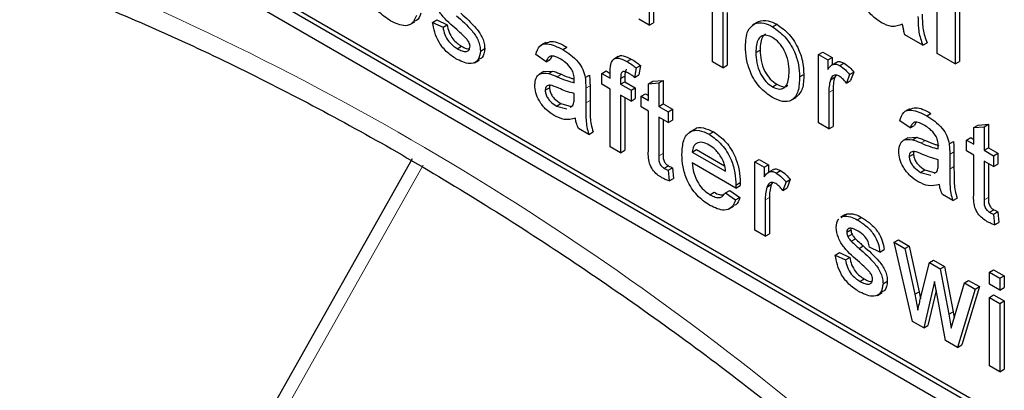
# Paper-space layout 'Blatt2' of a CAD drawing. Header units: millimetres. Extents: x 5 to 418, y 2 to 292.
# Tile 13 of 77: x 137.16 to 140.42, y 147.7 to 148.92. Entities that reach past the tile are written whole.
import ezdxf

# ---------------------------------------------------------------- set-up
doc = ezdxf.new("R2010")
doc.units = ezdxf.units.MM

psp = doc.layouts.new('Blatt2')

# ---------------------------------------------------------------- linework, layer by layer
at = {"color": 7, "linetype": 'Continuous', "lineweight": 25}
for p, q in [((134.8379, 150.7637), (141.9089, 146.6816)), ((136.648, 149.7677), (141.9089, 146.7306)), ((136.6622, 149.7758), (141.9231, 146.7388)), ((140.2003, 148.8112), (140.2003, 149.1705)), ((140.2601, 149.1359), (140.2601, 148.7767)), ((140.2742, 149.1441), (140.2742, 148.7848)), ((139.2455, 149.0481), (139.2455, 148.9051)), ((139.2596, 149.0563), (139.2596, 148.9133)), ((139.4549, 148.7842), (139.4549, 148.9752)), ((139.4893, 148.9553), (139.4893, 148.7644)), ((139.5035, 148.9471), (139.5035, 148.7725)), ((138.4518, 148.9073), (138.4677, 148.9165)), ((138.5268, 148.9142), (138.541, 148.9224)), ((138.5268, 148.9142), (138.5613, 148.8983)), ((138.541, 148.9224), (138.5754, 148.9065)), ((138.5613, 148.8983), (138.5754, 148.9065)), ((139.2455, 148.9051), (139.211, 148.925)), ((139.2455, 148.9051), (139.2596, 148.9133)), ((139.6041, 148.9157), (139.5881, 148.9065)), ((139.594, 148.9097), (139.6081, 148.9179)), ((139.6541, 148.8999), (139.6683, 148.9081)), ((140.1524, 148.8388), (140.0926, 148.8734)), ((138.6088, 148.8271), (138.6229, 148.8353)), ((138.9013, 148.8477), (138.8854, 148.8385)), ((140.1524, 148.8388), (140.1665, 148.847)), ((138.6853, 148.8193), (138.6995, 148.8274)), ((138.9037, 148.7842), (138.8693, 148.808)), ((138.9223, 148.8022), (138.9179, 148.7923)), ((138.9582, 148.8243), (138.9724, 148.8325)), ((139.5989, 148.8146), (139.613, 148.8228)), ((139.8063, 148.8081), (139.8204, 148.8163)), ((139.8063, 148.5814), (139.8063, 148.8081)), ((139.8063, 148.8081), (139.8373, 148.7902)), ((139.8204, 148.8163), (139.8514, 148.7984)), ((140.2601, 148.7767), (140.2003, 148.8112)), ((138.6664, 148.7806), (138.6823, 148.7898)), ((138.9037, 148.7842), (138.9179, 148.7923)), ((139.1422, 148.8009), (139.1263, 148.7917)), ((139.1712, 148.7849), (139.1854, 148.793)), ((139.2017, 148.7634), (139.2159, 148.7715)), ((139.2159, 148.7715), (139.211, 148.7405)), ((139.4893, 148.7644), (139.4549, 148.7842)), ((139.4893, 148.7644), (139.5035, 148.7725)), ((139.8373, 148.7902), (139.8514, 148.7984)), ((139.8373, 148.7902), (139.8373, 148.7586)), ((139.866, 148.7818), (139.8501, 148.7726)), ((139.8514, 148.7984), (139.8514, 148.7734)), ((139.8774, 148.7711), (139.8915, 148.7792)), ((140.2601, 148.7767), (140.2742, 148.7848)), ((138.8961, 148.7514), (138.8802, 148.7423)), ((138.8961, 148.7514), (138.9256, 148.7532)), ((138.9115, 148.745), (138.9256, 148.7532)), ((139.033, 148.7314), (139.0471, 148.7396)), ((139.0883, 148.7452), (139.1025, 148.7534)), ((139.0883, 148.7094), (139.0883, 148.7452)), ((139.0883, 148.7452), (139.1159, 148.7293)), ((139.1025, 148.7534), (139.1159, 148.7456)), ((139.1159, 148.7293), (139.1159, 148.7524)), ((139.1503, 148.7286), (139.1645, 148.7368)), ((139.1645, 148.7368), (139.1645, 148.7176)), ((139.2017, 148.7634), (139.1968, 148.7323)), ((139.1968, 148.7323), (139.211, 148.7405)), ((139.7436, 148.7341), (139.7577, 148.7423)), ((139.8641, 148.7382), (139.8602, 148.7325)), ((139.9096, 148.7418), (139.8989, 148.7135)), ((139.9096, 148.7418), (139.9238, 148.75)), ((139.9238, 148.75), (139.913, 148.7217)), ((139.0488, 148.7046), (139.0488, 148.6561)), ((139.1159, 148.6935), (139.0883, 148.7094)), ((139.1503, 148.7286), (139.1503, 148.7094)), ((139.1503, 148.7094), (139.1645, 148.7176)), ((139.1503, 148.7094), (139.1848, 148.6895)), ((139.1645, 148.7176), (139.1989, 148.6977)), ((139.2427, 148.7113), (139.2568, 148.7195)), ((139.2427, 148.7113), (139.2771, 148.714)), ((139.2427, 148.6561), (139.2427, 148.7113)), ((139.2568, 148.7195), (139.2913, 148.7222)), ((139.2771, 148.714), (139.2913, 148.7222)), ((139.2771, 148.714), (139.2771, 148.6362)), ((139.2913, 148.7222), (139.2913, 148.6444)), ((139.6541, 148.701), (139.6683, 148.7092)), ((139.8461, 148.7243), (139.8602, 148.7325)), ((139.8989, 148.7135), (139.913, 148.7217)), ((138.9003, 148.6894), (138.9144, 148.6975)), ((138.9966, 148.6673), (138.9967, 148.6788)), ((139.0346, 148.6965), (139.0346, 148.6479)), ((139.1159, 148.5026), (139.1159, 148.6935)), ((139.1848, 148.6537), (139.1503, 148.6736)), ((139.1503, 148.6736), (139.1503, 148.4827)), ((139.1848, 148.6895), (139.1989, 148.6977)), ((139.1848, 148.6895), (139.1848, 148.6537)), ((139.1989, 148.6977), (139.1989, 148.6619)), ((139.2186, 148.67), (139.2327, 148.6782)), ((139.2327, 148.6782), (139.2427, 148.6724)), ((139.8407, 148.6819), (139.8407, 148.5615)), ((139.8549, 148.6901), (139.8549, 148.5697)), ((138.938, 148.6371), (138.9521, 148.6453)), ((138.9521, 148.6453), (138.986, 148.636)), ((138.9826, 148.6338), (138.9915, 148.6388)), ((139.1645, 148.6655), (139.1645, 148.4908)), ((139.1848, 148.6537), (139.1989, 148.6619)), ((139.2186, 148.6342), (139.2186, 148.67)), ((139.2186, 148.67), (139.2427, 148.6561)), ((139.2771, 148.6362), (139.2913, 148.6444)), ((139.2913, 148.6444), (139.3223, 148.6265)), ((139.7162, 148.6565), (139.7322, 148.6657)), ((138.938, 148.6371), (138.9718, 148.6278)), ((139.2427, 148.6203), (139.2186, 148.6342)), ((139.2427, 148.4931), (139.2427, 148.6203)), ((139.2771, 148.6362), (139.3081, 148.6183)), ((139.3081, 148.6183), (139.3223, 148.6265)), ((139.3081, 148.6183), (139.3081, 148.5825)), ((139.3223, 148.6265), (139.3223, 148.5907)), ((140.1084, 148.6282), (140.0925, 148.619)), ((140.1653, 148.6048), (140.1795, 148.613)), ((139.3081, 148.5825), (139.2771, 148.6004)), ((139.2771, 148.6004), (139.2771, 148.4718)), ((139.2913, 148.5923), (139.2913, 148.4799)), ((139.3081, 148.5825), (139.3223, 148.5907)), ((139.8407, 148.5615), (139.8063, 148.5814)), ((140.1108, 148.5647), (140.0764, 148.5886)), ((140.1108, 148.5647), (140.1249, 148.5729)), ((140.1294, 148.5827), (140.1249, 148.5729)), ((140.3216, 148.5658), (140.3358, 148.574)), ((140.3358, 148.574), (140.3702, 148.5767)), ((140.3561, 148.5685), (140.3702, 148.5767)), ((140.3702, 148.5767), (140.3702, 148.4989)), ((139.045, 148.5435), (139.0105, 148.5634)), ((139.045, 148.5435), (139.0591, 148.5517)), ((139.3951, 148.5596), (139.3792, 148.5504)), ((139.4444, 148.5437), (139.4585, 148.5518)), ((139.8407, 148.5615), (139.8549, 148.5697)), ((140.3216, 148.5658), (140.3561, 148.5685)), ((140.3216, 148.5106), (140.3216, 148.5658)), ((140.3561, 148.5685), (140.3561, 148.4907)), ((140.1032, 148.532), (140.0872, 148.5228)), ((140.1032, 148.5319), (140.1327, 148.5337)), ((140.1186, 148.5255), (140.1327, 148.5337)), ((140.24, 148.512), (140.2542, 148.5201)), ((140.2975, 148.5245), (140.3117, 148.5327)), ((140.2975, 148.4887), (140.2975, 148.5245)), ((140.2975, 148.5245), (140.3216, 148.5106)), ((140.3117, 148.5327), (140.3216, 148.5269)), ((139.1503, 148.4827), (139.1159, 148.5026)), ((139.1503, 148.4827), (139.1645, 148.4908)), ((139.3881, 148.4847), (139.4022, 148.4928)), ((139.3881, 148.4847), (139.4983, 148.421)), ((139.4022, 148.4928), (139.495, 148.4393)), ((140.1074, 148.4699), (140.1215, 148.4781)), ((140.2417, 148.477), (140.2417, 148.4285)), ((140.2559, 148.4852), (140.2559, 148.4366)), ((140.3216, 148.4748), (140.2975, 148.4887)), ((140.3216, 148.3476), (140.3216, 148.4748)), ((140.3561, 148.4907), (140.3702, 148.4989)), ((140.3561, 148.4907), (140.3871, 148.4728)), ((140.3702, 148.4989), (140.4012, 148.481)), ((140.3871, 148.4728), (140.4012, 148.481)), ((140.4012, 148.481), (140.4012, 148.4452)), ((138.4588, 148.462), (137.8042, 147.3014)), ((139.5326, 148.3654), (139.3881, 148.4489)), ((139.5955, 148.4525), (139.6096, 148.4606)), ((139.5955, 148.2257), (139.5955, 148.4525)), ((139.5955, 148.4525), (139.6265, 148.4346)), ((139.6096, 148.4606), (139.6406, 148.4427)), ((139.6265, 148.4346), (139.6406, 148.4427)), ((139.6406, 148.4427), (139.6406, 148.4178)), ((140.2037, 148.4478), (140.2038, 148.4593)), ((140.3871, 148.437), (140.3561, 148.4549)), ((140.3561, 148.4549), (140.3561, 148.3263)), ((140.3702, 148.4468), (140.3702, 148.3344)), ((140.3871, 148.4728), (140.3871, 148.437)), ((140.3871, 148.437), (140.4012, 148.4452)), ((139.2946, 148.4312), (139.3088, 148.4394)), ((139.3081, 148.4244), (139.3223, 148.4326)), ((139.3081, 148.4244), (139.3116, 148.389)), ((139.3223, 148.4326), (139.3257, 148.3972)), ((139.6265, 148.4346), (139.6265, 148.4029)), ((139.6551, 148.4262), (139.6392, 148.417)), ((139.6666, 148.4154), (139.6807, 148.4236)), ((140.145, 148.4176), (140.1592, 148.4258)), ((140.145, 148.4176), (140.1789, 148.4083)), ((140.1592, 148.4258), (140.1931, 148.4165)), ((140.1897, 148.4144), (140.1985, 148.4193)), ((139.3116, 148.389), (139.3257, 148.3972)), ((139.5328, 148.3755), (139.5469, 148.3837)), ((139.6352, 148.3687), (139.6494, 148.3768)), ((139.6543, 148.384), (139.6494, 148.3768)), ((139.6988, 148.3862), (139.688, 148.3579)), ((139.6988, 148.3862), (139.7129, 148.3943)), ((139.7129, 148.3943), (139.7022, 148.366)), ((139.4467, 148.3434), (139.4609, 148.3516)), ((139.4979, 148.3496), (139.5121, 148.3578)), ((139.4979, 148.3496), (139.5317, 148.3262)), ((139.5121, 148.3578), (139.5458, 148.3343)), ((139.5326, 148.3654), (139.5467, 148.3736)), ((139.688, 148.3579), (139.7022, 148.366)), ((140.252, 148.324), (140.2176, 148.3439)), ((139.5317, 148.3262), (139.5458, 148.3343)), ((139.6299, 148.3263), (139.6299, 148.2058)), ((139.644, 148.3345), (139.644, 148.214)), ((140.252, 148.324), (140.2662, 148.3322)), ((139.51, 148.2964), (139.5259, 148.3056)), ((139.8871, 148.2722), (139.9013, 148.2803)), ((139.8962, 148.2767), (139.9013, 148.2803)), ((140.3736, 148.2857), (140.3877, 148.2939)), ((140.3871, 148.2789), (140.4012, 148.2871)), ((140.3871, 148.2789), (140.3905, 148.2435)), ((140.4012, 148.2871), (140.4047, 148.2517)), ((139.8954, 148.2779), (139.8795, 148.2688)), ((139.8821, 148.2685), (139.8871, 148.2722)), ((139.9352, 148.2603), (139.9493, 148.2685)), ((140.3905, 148.2435), (140.4047, 148.2517)), ((139.6299, 148.2058), (139.5955, 148.2257)), ((139.6299, 148.2058), (139.644, 148.214)), ((139.9, 148.2189), (139.9141, 148.2271)), ((139.9149, 148.2321), (139.9141, 148.2271)), ((139.9036, 148.205), (139.9177, 148.2131)), ((139.9149, 148.1893), (139.9291, 148.1975)), ((140.0574, 148.1858), (140.0716, 148.1939)), ((140.1187, 147.9236), (140.0574, 148.1858)), ((140.0574, 148.1858), (140.0933, 148.1651)), ((140.0716, 148.1939), (140.1074, 148.1733)), ((139.8621, 148.1434), (139.8762, 148.1516)), ((139.8762, 148.1516), (139.9107, 148.1357)), ((139.941, 148.1656), (139.9551, 148.1738)), ((140.0102, 148.1534), (139.9758, 148.1693)), ((140.0102, 148.1534), (140.0244, 148.1615)), ((140.0933, 148.1651), (140.1074, 148.1733)), ((140.0933, 148.1651), (140.1261, 148.014)), ((140.1074, 148.1733), (140.1402, 148.0222)), ((139.8621, 148.1434), (139.8965, 148.1275)), ((139.8965, 148.1275), (139.9107, 148.1357)), ((140.1451, 148.001), (140.1742, 148.1184)), ((140.1742, 148.1184), (140.1883, 148.1266)), ((140.1742, 148.1184), (140.2098, 148.0978)), ((140.1883, 148.1266), (140.2239, 148.106)), ((140.2098, 148.0978), (140.2239, 148.106)), ((140.2098, 148.0978), (140.2387, 147.9477)), ((140.2239, 148.106), (140.2528, 147.9559)), ((140.3733, 148.087), (140.3874, 148.0951)), ((140.3733, 148.087), (140.4078, 148.0671)), ((140.3733, 148.0472), (140.3733, 148.087)), ((140.3874, 148.0951), (140.4219, 148.0752)), ((139.944, 148.0563), (139.9582, 148.0645)), ((140.0205, 148.0484), (140.0347, 148.0566)), ((140.1918, 148.0559), (140.1556, 147.9024)), ((140.1998, 148.0103), (140.1918, 148.0559)), ((140.2571, 147.9387), (140.2902, 148.0514)), ((140.2902, 148.0514), (140.3043, 148.0596)), ((140.2902, 148.0514), (140.3261, 148.0307)), ((140.3043, 148.0596), (140.3403, 148.0388)), ((140.4078, 148.0671), (140.4219, 148.0752)), ((140.4078, 148.0671), (140.4078, 148.0273)), ((140.4219, 148.0752), (140.4219, 148.0355)), ((140.0017, 148.0098), (140.0176, 148.019)), ((140.1261, 148.014), (140.1402, 148.0222)), ((140.1402, 148.0222), (140.1446, 147.9988)), ((140.197, 148.0263), (140.1697, 147.9105)), ((140.3261, 148.0307), (140.2679, 147.8375)), ((140.3403, 148.0388), (140.2821, 147.8457)), ((140.3261, 148.0307), (140.3403, 148.0388)), ((140.4078, 148.0273), (140.3733, 148.0472)), ((140.4078, 148.0273), (140.4219, 148.0355)), ((140.1261, 148.014), (140.136, 147.9608)), ((140.2279, 147.8606), (140.1998, 148.0103)), ((140.3733, 148.0034), (140.3874, 148.0116)), ((140.3733, 147.7767), (140.3733, 148.0034)), ((140.3733, 148.0034), (140.4078, 147.9835)), ((140.3874, 148.0116), (140.4219, 147.9917)), ((140.4078, 147.9835), (140.4219, 147.9917)), ((140.4219, 147.9917), (140.4219, 147.765)), ((140.2387, 147.9477), (140.2528, 147.9559)), ((140.2528, 147.9559), (140.2564, 147.936)), ((140.4078, 147.9835), (140.4078, 147.7568)), ((140.1556, 147.9024), (140.1187, 147.9236)), ((140.2387, 147.9477), (140.2469, 147.9016)), ((140.2469, 147.9016), (140.2571, 147.9387)), ((140.1556, 147.9024), (140.1697, 147.9105)), ((140.2679, 147.8375), (140.2279, 147.8606)), ((140.2679, 147.8375), (140.2821, 147.8457)), ((140.4078, 147.7568), (140.3733, 147.7767)), ((140.4078, 147.7568), (140.4219, 147.765))]:
    psp.add_line(p, q, dxfattribs=at)
at = {"color": 7, "linetype": 'Continuous', "lineweight": 18}
for p, q in [((138.9398, 148.7344), (138.9539, 148.7425)), ((139.0346, 148.6965), (139.0488, 148.7046)), ((139.8407, 148.6819), (139.8549, 148.6901)), ((139.0346, 148.6479), (139.0488, 148.6561)), ((140.1469, 148.5149), (140.161, 148.5231)), ((139.2771, 148.4718), (139.2913, 148.4799)), ((140.2417, 148.477), (140.2559, 148.4852)), ((138.4959, 148.4417), (137.8413, 147.2811)), ((140.2417, 148.4285), (140.2559, 148.4366)), ((139.6299, 148.3263), (139.644, 148.3345)), ((140.3561, 148.3263), (140.3702, 148.3344))]:
    psp.add_line(p, q, dxfattribs=at)
psp.add_arc((133.6728, 140.2401), 9.567, 50.30384, 69.70154, dxfattribs=at)
at = {"color": 7, "linetype": 'Continuous', "lineweight": 25}
for points, knots in [([(137.0671, 149.1058), (137.1622, 149.0712), (137.4389, 148.9704), (137.9037, 148.7618), (138.4602, 148.4637), (139.0177, 148.113), (139.4645, 147.7929), (139.7235, 147.5874), (139.7994, 147.5272)], [0, 0, 0, 0, 0.106109, 0.308603, 0.511101, 0.713584, 0.916095, 1, 1, 1, 1]), ([(138.3879, 148.9188), (138.3734, 148.9287), (138.3444, 148.9485), (138.312, 148.9989), (138.2971, 149.0474), (138.2959, 149.0743), (138.2954, 149.0877)], [0, 0, 0, 0, 0.279952, 0.558661, 0.778994, 1, 1, 1, 1]), ([(140.0154, 148.9133), (140.0047, 148.9203), (139.9835, 148.9344), (139.958, 148.9688), (139.9431, 149.0047), (139.9417, 149.0249), (139.941, 149.0349)], [0, 0, 0, 0, 0.280489, 0.55953, 0.779597, 1, 1, 1, 1]), ([(138.6067, 148.8905), (138.5893, 148.9058), (138.5674, 148.9248), (138.5451, 148.955), (138.5335, 148.9778), (138.5316, 148.9945), (138.5303, 149.0056)], [0, 0, 0, 0, 0.501321, 0.626592, 0.751817, 1, 1, 1, 1]), ([(138.4734, 148.9371), (138.4695, 148.928), (138.4618, 148.9099), (138.4317, 148.8984), (138.4045, 148.9111), (138.3879, 148.9188)], [0, 0, 0, 0, 0.280613, 0.560833, 1, 1, 1, 1]), ([(138.4876, 148.9453), (138.4842, 148.9353), (138.4799, 148.9224), (138.4692, 148.919), (138.4668, 148.9183)], [0, 0, 0, 0, 0.7760041, 1, 1, 1, 1]), ([(138.6058, 148.9364), (138.6236, 148.9208), (138.646, 148.9013), (138.6696, 148.871), (138.6788, 148.8537), (138.6845, 148.8356), (138.685, 148.8247), (138.6853, 148.8193)], [0, 0, 0, 0, 0.500446, 0.625396, 0.750274, 0.875069, 1, 1, 1, 1]), ([(138.6199, 148.9446), (138.6378, 148.929), (138.6601, 148.9094), (138.6837, 148.8791), (138.693, 148.8618), (138.6987, 148.8438), (138.6992, 148.8329), (138.6995, 148.8274)], [0, 0, 0, 0, 0.500446, 0.625396, 0.750274, 0.875069, 1, 1, 1, 1]), ([(140.1364, 148.9339), (140.1366, 148.9237), (140.1368, 148.907), (140.139, 148.8826), (140.1445, 148.8607), (140.1498, 148.8461), (140.1524, 148.8388)], [0, 0, 0, 0, 0.340129, 0.560069, 0.779965, 1, 1, 1, 1]), ([(140.1506, 148.9421), (140.1507, 148.9319), (140.1509, 148.9151), (140.1531, 148.8908), (140.1586, 148.8689), (140.1639, 148.8543), (140.1665, 148.847)], [0, 0, 0, 0, 0.340129, 0.560069, 0.779965, 1, 1, 1, 1]), ([(138.6084, 148.7916), (138.5975, 148.7984), (138.5758, 148.8121), (138.548, 148.8454), (138.5324, 148.8821), (138.5287, 148.9035), (138.5268, 148.9142)], [0, 0, 0, 0, 0.2807392, 0.5592969, 0.7793109, 1, 1, 1, 1]), ([(138.5754, 148.9065), (138.5768, 148.8985), (138.5796, 148.8827), (138.5963, 148.8533), (138.6128, 148.8421), (138.6229, 148.8353)], [0, 0, 0, 0, 0.281314, 0.561069, 1, 1, 1, 1]), ([(139.5644, 148.8344), (139.5652, 148.8534), (139.5666, 148.8873), (139.5856, 148.9029), (139.594, 148.9097)], [0, 0, 0, 0, 0.5609635, 1, 1, 1, 1]), ([(139.594, 148.9097), (139.6042, 148.912), (139.6224, 148.9161), (139.6444, 148.9049), (139.6541, 148.8999)], [0, 0, 0, 0, 0.5590331, 1, 1, 1, 1]), ([(139.6081, 148.9179), (139.6183, 148.9202), (139.6365, 148.9242), (139.6586, 148.913), (139.6683, 148.9081)], [0, 0, 0, 0, 0.5590331, 1, 1, 1, 1]), ([(139.6541, 148.8999), (139.6682, 148.89), (139.6965, 148.8701), (139.7271, 148.8206), (139.7418, 148.7734), (139.743, 148.7472), (139.7436, 148.7341)], [0, 0, 0, 0, 0.279556, 0.5586, 0.778991, 1, 1, 1, 1]), ([(139.6683, 148.9081), (139.6824, 148.8982), (139.7106, 148.8783), (139.7413, 148.8288), (139.756, 148.7816), (139.7571, 148.7554), (139.7577, 148.7423)], [0, 0, 0, 0, 0.279556, 0.5586, 0.778991, 1, 1, 1, 1]), ([(140.0848, 148.9086), (140.0735, 148.904), (140.0532, 148.8957), (140.027, 148.9079), (140.0154, 148.9133)], [0, 0, 0, 0, 0.559709, 1, 1, 1, 1]), ([(140.0869, 148.8987), (140.0865, 148.9005), (140.0859, 148.9038), (140.0851, 148.9071), (140.0848, 148.9086)], [0, 0, 0, 0, 0.560047, 1, 1, 1, 1]), ([(138.5613, 148.8983), (138.5627, 148.8904), (138.5654, 148.8745), (138.5822, 148.8451), (138.5987, 148.8339), (138.6088, 148.8271)], [0, 0, 0, 0, 0.281314, 0.561069, 1, 1, 1, 1]), ([(138.6391, 148.8602), (138.6331, 148.8662), (138.6225, 148.8768), (138.6116, 148.8864), (138.6067, 148.8905)], [0, 0, 0, 0, 0.559788, 1, 1, 1, 1]), ([(139.6541, 148.8641), (139.6478, 148.8671), (139.6352, 148.8732), (139.6187, 148.8709), (139.6013, 148.8557), (139.5999, 148.8315), (139.5989, 148.8146)], [0, 0, 0, 0, 0.187137, 0.374025, 0.561097, 1, 1, 1, 1]), ([(139.6313, 148.8757), (139.6279, 148.8732), (139.6146, 148.8637), (139.6137, 148.8402), (139.613, 148.8228)], [0, 0, 0, 0, 0.254643, 1, 1, 1, 1]), ([(140.0926, 148.8734), (140.0914, 148.8781), (140.0894, 148.8866), (140.0877, 148.895), (140.0869, 148.8987)], [0, 0, 0, 0, 0.559958, 1, 1, 1, 1]), ([(138.6088, 148.8271), (138.614, 148.8243), (138.6246, 148.8187), (138.6385, 148.8166), (138.6487, 148.822), (138.6502, 148.8308), (138.6509, 148.8351)], [0, 0, 0, 0, 0.281188, 0.560952, 0.781095, 1, 1, 1, 1]), ([(138.6229, 148.8353), (138.6282, 148.8323), (138.6372, 148.8272), (138.6452, 148.8269), (138.6485, 148.8268)], [0, 0, 0, 0, 0.596492, 1, 1, 1, 1]), ([(138.6509, 148.8351), (138.6507, 148.8375), (138.6502, 148.8422), (138.6461, 148.8515), (138.6417, 148.8569), (138.6391, 148.8602)], [0, 0, 0, 0, 0.279757, 0.559839, 1, 1, 1, 1]), ([(138.8693, 148.808), (138.8724, 148.8186), (138.8787, 148.8395), (138.9127, 148.8474), (138.941, 148.8331), (138.9582, 148.8243)], [0, 0, 0, 0, 0.28043, 0.559303, 1, 1, 1, 1]), ([(138.9024, 148.8455), (138.9086, 148.8482), (138.928, 148.8567), (138.9545, 148.8422), (138.9724, 148.8325)], [0, 0, 0, 0, 0.323837, 1, 1, 1, 1]), ([(139.6541, 148.6652), (139.6397, 148.6753), (139.6109, 148.6955), (139.5796, 148.7464), (139.5661, 148.7944), (139.565, 148.821), (139.5644, 148.8344)], [0, 0, 0, 0, 0.279616, 0.558371, 0.778858, 1, 1, 1, 1]), ([(139.7091, 148.7521), (139.7087, 148.7632), (139.7079, 148.7852), (139.6958, 148.8197), (139.6762, 148.8486), (139.6615, 148.859), (139.6541, 148.8641)], [0, 0, 0, 0, 0.281064, 0.560316, 0.780174, 1, 1, 1, 1]), ([(138.6853, 148.8193), (138.6837, 148.8083), (138.6803, 148.7864), (138.6515, 148.7721), (138.6247, 148.7842), (138.6084, 148.7916)], [0, 0, 0, 0, 0.279926, 0.560038, 1, 1, 1, 1]), ([(138.6995, 148.8274), (138.6983, 148.8157), (138.6966, 148.7984), (138.6847, 148.7938), (138.6809, 148.7923)], [0, 0, 0, 0, 0.679034, 1, 1, 1, 1]), ([(138.9521, 148.7921), (138.9462, 148.7952), (138.9345, 148.8016), (138.9182, 148.805), (138.9082, 148.7967), (138.9052, 148.7884), (138.9037, 148.7842)], [0, 0, 0, 0, 0.2808547, 0.5597509, 0.7794996, 1, 1, 1, 1]), ([(138.9582, 148.8243), (138.9762, 148.8128), (139.0012, 148.7968), (139.0269, 148.7582), (139.031, 148.7404), (139.033, 148.7314)], [0, 0, 0, 0, 0.559253, 0.779195, 1, 1, 1, 1]), ([(139.1425, 148.8004), (139.1429, 148.8008), (139.1465, 148.8049), (139.1615, 148.8048), (139.1763, 148.7975), (139.1854, 148.793)], [0, 0, 0, 0, 0.041167, 0.414036, 1, 1, 1, 1]), ([(139.5989, 148.8146), (139.5993, 148.8034), (139.6001, 148.7811), (139.6117, 148.7461), (139.6318, 148.7167), (139.6467, 148.7063), (139.6541, 148.701)], [0, 0, 0, 0, 0.281129, 0.560384, 0.780159, 1, 1, 1, 1]), ([(139.613, 148.8228), (139.6135, 148.8116), (139.6143, 148.7893), (139.6259, 148.7542), (139.6459, 148.7249), (139.6608, 148.7144), (139.6683, 148.7092)], [0, 0, 0, 0, 0.281129, 0.560384, 0.780159, 1, 1, 1, 1]), ([(138.9879, 148.7594), (138.9816, 148.7671), (138.9705, 148.781), (138.9577, 148.7887), (138.9521, 148.7921)], [0, 0, 0, 0, 0.557871, 1, 1, 1, 1]), ([(139.1159, 148.7524), (139.1159, 148.7585), (139.116, 148.7695), (139.1185, 148.7787), (139.1196, 148.7827)], [0, 0, 0, 0, 0.56037, 1, 1, 1, 1]), ([(139.1196, 148.7827), (139.1225, 148.7869), (139.1283, 148.7952), (139.1469, 148.7973), (139.162, 148.7896), (139.1712, 148.7849)], [0, 0, 0, 0, 0.2794581, 0.5596612, 1, 1, 1, 1]), ([(139.1712, 148.7849), (139.177, 148.7813), (139.1872, 148.7749), (139.1973, 148.7669), (139.2017, 148.7634)], [0, 0, 0, 0, 0.559945, 1, 1, 1, 1]), ([(139.1854, 148.793), (139.1911, 148.7895), (139.2014, 148.7831), (139.2114, 148.775), (139.2159, 148.7715)], [0, 0, 0, 0, 0.559945, 1, 1, 1, 1]), ([(139.8373, 148.7586), (139.8424, 148.7657), (139.8496, 148.7757), (139.8656, 148.7766), (139.8735, 148.7729), (139.8774, 148.7711)], [0, 0, 0, 0, 0.559599, 0.779772, 1, 1, 1, 1]), ([(139.8667, 148.7808), (139.8676, 148.7818), (139.8708, 148.7852), (139.8799, 148.7845), (139.8877, 148.781), (139.8915, 148.7792)], [0, 0, 0, 0, 0.169155, 0.584525, 1, 1, 1, 1]), ([(139.8774, 148.7711), (139.8837, 148.7667), (139.8951, 148.7589), (139.9052, 148.747), (139.9096, 148.7418)], [0, 0, 0, 0, 0.559546, 1, 1, 1, 1]), ([(139.8915, 148.7792), (139.8979, 148.7748), (139.9092, 148.767), (139.9193, 148.7552), (139.9238, 148.75)], [0, 0, 0, 0, 0.559546, 1, 1, 1, 1]), ([(138.8658, 148.707), (138.8666, 148.715), (138.8681, 148.7308), (138.8832, 148.7481), (138.9007, 148.7462), (138.9115, 148.745)], [0, 0, 0, 0, 0.280458, 0.560983, 1, 1, 1, 1]), ([(138.9115, 148.745), (138.9167, 148.7433), (138.9261, 148.7403), (138.9356, 148.7362), (138.9398, 148.7344)], [0, 0, 0, 0, 0.559918, 1, 1, 1, 1]), ([(138.9256, 148.7532), (138.9309, 148.7515), (138.9402, 148.7485), (138.9497, 148.7444), (138.9539, 148.7425)], [0, 0, 0, 0, 0.559918, 1, 1, 1, 1]), ([(138.9539, 148.7425), (138.9647, 148.7378), (138.979, 148.7314), (138.9929, 148.7277), (138.9964, 148.7268)], [0, 0, 0, 0, 0.751874, 1, 1, 1, 1]), ([(138.9967, 148.7238), (138.9966, 148.7303), (138.9964, 148.7417), (138.9905, 148.754), (138.9879, 148.7594)], [0, 0, 0, 0, 0.561903, 1, 1, 1, 1]), ([(139.0471, 148.7396), (139.0477, 148.7329), (139.0488, 148.721), (139.0488, 148.7096), (139.0488, 148.7046)], [0, 0, 0, 0, 0.559817, 1, 1, 1, 1]), ([(139.1776, 148.7454), (139.1733, 148.7478), (139.1648, 148.7524), (139.1536, 148.7511), (139.1507, 148.74), (139.1505, 148.7324), (139.1503, 148.7286)], [0, 0, 0, 0, 0.281469, 0.557719, 0.778516, 1, 1, 1, 1]), ([(139.1711, 148.7576), (139.1702, 148.7575), (139.1663, 148.7572), (139.1651, 148.7478), (139.1647, 148.7405), (139.1645, 148.7368)], [0, 0, 0, 0, 0.131284, 0.564968, 1, 1, 1, 1]), ([(139.1968, 148.7323), (139.1933, 148.735), (139.1869, 148.7398), (139.1804, 148.7437), (139.1776, 148.7454)], [0, 0, 0, 0, 0.559924, 1, 1, 1, 1]), ([(139.6541, 148.701), (139.6605, 148.698), (139.6732, 148.692), (139.6897, 148.6948), (139.7069, 148.7105), (139.7082, 148.735), (139.7091, 148.7521)], [0, 0, 0, 0, 0.187044, 0.373945, 0.560983, 1, 1, 1, 1]), ([(139.7577, 148.7423), (139.7575, 148.7252), (139.7571, 148.6919), (139.74, 148.6746), (139.7317, 148.6662)], [0, 0, 0, 0, 0.512915, 1, 1, 1, 1]), ([(139.876, 148.736), (139.8721, 148.7377), (139.8643, 148.7411), (139.8525, 148.738), (139.8485, 148.7295), (139.8461, 148.7243)], [0, 0, 0, 0, 0.280305, 0.560911, 1, 1, 1, 1]), ([(139.8989, 148.7135), (139.8949, 148.7187), (139.8879, 148.7279), (139.8797, 148.7335), (139.876, 148.736)], [0, 0, 0, 0, 0.560116, 1, 1, 1, 1]), ([(138.9301, 148.6058), (138.9211, 148.6116), (138.9032, 148.6232), (138.8809, 148.6511), (138.8677, 148.6815), (138.8664, 148.6985), (138.8658, 148.707)], [0, 0, 0, 0, 0.280815, 0.55969, 0.779696, 1, 1, 1, 1]), ([(138.9449, 148.6963), (138.9351, 148.7008), (138.9228, 148.7064), (138.9098, 148.7059), (138.9045, 148.7029), (138.901, 148.6974), (138.9005, 148.6921), (138.9003, 148.6894)], [0, 0, 0, 0, 0.5002798, 0.6253263, 0.7502693, 0.875147, 1, 1, 1, 1]), ([(138.916, 148.7059), (138.9159, 148.7056), (138.9146, 148.7036), (138.9145, 148.7004), (138.9144, 148.6975)], [0, 0, 0, 0, 0.114706, 1, 1, 1, 1]), ([(138.9398, 148.7344), (138.9505, 148.7297), (138.9697, 148.7215), (138.9884, 148.7167), (138.9966, 148.7147)], [0, 0, 0, 0, 0.560185, 1, 1, 1, 1]), ([(138.9966, 148.7147), (138.9966, 148.7164), (138.9966, 148.7194), (138.9967, 148.7225), (138.9967, 148.7238)], [0, 0, 0, 0, 0.5600235, 1, 1, 1, 1]), ([(139.033, 148.7314), (139.0336, 148.7248), (139.0346, 148.7129), (139.0346, 148.7015), (139.0346, 148.6965)], [0, 0, 0, 0, 0.559817, 1, 1, 1, 1]), ([(139.7436, 148.7341), (139.7431, 148.7175), (139.7421, 148.6844), (139.7211, 148.654), (139.6884, 148.6494), (139.6656, 148.66), (139.6541, 148.6652)], [0, 0, 0, 0, 0.281033, 0.559513, 0.779602, 1, 1, 1, 1]), ([(139.6683, 148.7092), (139.6745, 148.7063), (139.6871, 148.7005), (139.6999, 148.7011), (139.7042, 148.7053), (139.7048, 148.7059)], [0, 0, 0, 0, 0.465388, 0.930416, 1, 1, 1, 1]), ([(139.8461, 148.7243), (139.8443, 148.7169), (139.8412, 148.7038), (139.8409, 148.6886), (139.8407, 148.6819)], [0, 0, 0, 0, 0.559888, 1, 1, 1, 1]), ([(139.8602, 148.7325), (139.8584, 148.7251), (139.8553, 148.712), (139.855, 148.6968), (139.8549, 148.6901)], [0, 0, 0, 0, 0.559888, 1, 1, 1, 1]), ([(138.9003, 148.6894), (138.9006, 148.6855), (138.9014, 148.6776), (138.9075, 148.6649), (138.9193, 148.6492), (138.9303, 148.6421), (138.938, 148.6371)], [0, 0, 0, 0, 0.1865647, 0.3734672, 0.5606134, 1, 1, 1, 1]), ([(138.9144, 148.6975), (138.9148, 148.6936), (138.9155, 148.6857), (138.9216, 148.6731), (138.9334, 148.6573), (138.9444, 148.6502), (138.9521, 148.6453)], [0, 0, 0, 0, 0.1865647, 0.3734672, 0.5606134, 1, 1, 1, 1]), ([(138.9967, 148.6788), (138.9872, 148.6812), (138.9702, 148.6855), (138.9526, 148.693), (138.9449, 148.6963)], [0, 0, 0, 0, 0.55976, 1, 1, 1, 1]), ([(138.9915, 148.6388), (138.9932, 148.6435), (138.9964, 148.6518), (138.9965, 148.6626), (138.9966, 148.6673)], [0, 0, 0, 0, 0.558995, 1, 1, 1, 1]), ([(139.0346, 148.6479), (139.0347, 148.6366), (139.0347, 148.6178), (139.0354, 148.5915), (139.0376, 148.5681), (139.0425, 148.5517), (139.045, 148.5435)], [0, 0, 0, 0, 0.3402059, 0.5603391, 0.7801747, 1, 1, 1, 1]), ([(139.0488, 148.6561), (139.0488, 148.6447), (139.0489, 148.626), (139.0496, 148.5996), (139.0518, 148.5763), (139.0567, 148.5599), (139.0591, 148.5517)], [0, 0, 0, 0, 0.3402059, 0.5603391, 0.7801747, 1, 1, 1, 1]), ([(139.0002, 148.5972), (138.9884, 148.5939), (138.9674, 148.5879), (138.9415, 148.6004), (138.9301, 148.6058)], [0, 0, 0, 0, 0.559971, 1, 1, 1, 1]), ([(140.0764, 148.5886), (140.0795, 148.5991), (140.0858, 148.6201), (140.1198, 148.6279), (140.148, 148.6136), (140.1653, 148.6048)], [0, 0, 0, 0, 0.28043, 0.559303, 1, 1, 1, 1]), ([(140.1095, 148.626), (140.1157, 148.6287), (140.1351, 148.6372), (140.1616, 148.6228), (140.1795, 148.613)], [0, 0, 0, 0, 0.323837, 1, 1, 1, 1]), ([(139.0105, 148.5634), (139.0078, 148.5698), (139.0029, 148.5812), (139.001, 148.5923), (139.0002, 148.5972)], [0, 0, 0, 0, 0.559697, 1, 1, 1, 1]), ([(140.1591, 148.5726), (140.1533, 148.5758), (140.1416, 148.5821), (140.1253, 148.5855), (140.1153, 148.5773), (140.1123, 148.5689), (140.1108, 148.5647)], [0, 0, 0, 0, 0.280855, 0.559751, 0.7795, 1, 1, 1, 1]), ([(140.1949, 148.5399), (140.1887, 148.5477), (140.1776, 148.5615), (140.1648, 148.5692), (140.1591, 148.5726)], [0, 0, 0, 0, 0.557871, 1, 1, 1, 1]), ([(140.1653, 148.6048), (140.1833, 148.5934), (140.2083, 148.5774), (140.234, 148.5388), (140.238, 148.5209), (140.24, 148.512)], [0, 0, 0, 0, 0.559253, 0.779195, 1, 1, 1, 1]), ([(139.3536, 148.4768), (139.3545, 148.4931), (139.3562, 148.5257), (139.3779, 148.5545), (139.4101, 148.5601), (139.4329, 148.5492), (139.4444, 148.5437)], [0, 0, 0, 0, 0.280748, 0.559775, 0.779666, 1, 1, 1, 1]), ([(139.3955, 148.5591), (139.3957, 148.5595), (139.4019, 148.5678), (139.4251, 148.567), (139.4474, 148.5569), (139.4585, 148.5518)], [0, 0, 0, 0, 0.024421, 0.511721, 1, 1, 1, 1]), ([(139.4444, 148.5437), (139.4586, 148.5335), (139.4871, 148.5133), (139.5174, 148.4625), (139.5311, 148.4151), (139.5322, 148.3887), (139.5328, 148.3755)], [0, 0, 0, 0, 0.279366, 0.558398, 0.778885, 1, 1, 1, 1]), ([(139.4585, 148.5518), (139.4728, 148.5417), (139.5013, 148.5214), (139.5316, 148.4707), (139.5452, 148.4233), (139.5463, 148.3969), (139.5469, 148.3837)], [0, 0, 0, 0, 0.279366, 0.558398, 0.778885, 1, 1, 1, 1]), ([(140.2038, 148.5044), (140.2037, 148.5108), (140.2035, 148.5222), (140.1975, 148.5345), (140.1949, 148.5399)], [0, 0, 0, 0, 0.561903, 1, 1, 1, 1]), ([(139.4442, 148.508), (139.4365, 148.5117), (139.4212, 148.519), (139.4026, 148.5159), (139.3909, 148.5038), (139.389, 148.4911), (139.3881, 148.4847)], [0, 0, 0, 0, 0.28019, 0.559728, 0.779642, 1, 1, 1, 1]), ([(139.4857, 148.465), (139.4788, 148.4752), (139.4665, 148.4935), (139.4511, 148.5035), (139.4442, 148.508)], [0, 0, 0, 0, 0.558512, 1, 1, 1, 1]), ([(140.0729, 148.4876), (140.0737, 148.4955), (140.0752, 148.5114), (140.0903, 148.5287), (140.1078, 148.5267), (140.1186, 148.5255)], [0, 0, 0, 0, 0.280458, 0.560983, 1, 1, 1, 1]), ([(140.1186, 148.5255), (140.1238, 148.5238), (140.1332, 148.5208), (140.1427, 148.5167), (140.1469, 148.5149)], [0, 0, 0, 0, 0.5599184, 1, 1, 1, 1]), ([(140.1327, 148.5337), (140.1379, 148.532), (140.1473, 148.529), (140.1568, 148.5249), (140.161, 148.5231)], [0, 0, 0, 0, 0.5599184, 1, 1, 1, 1]), ([(140.1469, 148.5149), (140.1576, 148.5103), (140.1768, 148.502), (140.1955, 148.4973), (140.2037, 148.4952)], [0, 0, 0, 0, 0.560185, 1, 1, 1, 1]), ([(140.161, 148.5231), (140.1718, 148.5183), (140.1868, 148.5117), (140.2013, 148.5079), (140.2054, 148.5068)], [0, 0, 0, 0, 0.719639, 1, 1, 1, 1]), ([(140.24, 148.512), (140.2406, 148.5053), (140.2417, 148.4934), (140.2417, 148.482), (140.2417, 148.477)], [0, 0, 0, 0, 0.559817, 1, 1, 1, 1]), ([(140.2542, 148.5201), (140.2548, 148.5135), (140.2558, 148.5015), (140.2559, 148.4902), (140.2559, 148.4852)], [0, 0, 0, 0, 0.559817, 1, 1, 1, 1]), ([(139.2873, 148.3996), (139.2819, 148.403), (139.2711, 148.4097), (139.2556, 148.4259), (139.2407, 148.4572), (139.2419, 148.4782), (139.2427, 148.4931)], [0, 0, 0, 0, 0.187433, 0.373821, 0.559462, 1, 1, 1, 1]), ([(139.2913, 148.4799), (139.2909, 148.4727), (139.2903, 148.4637), (139.2957, 148.4515), (139.3009, 148.4443), (139.3056, 148.4413), (139.3088, 148.4394)], [0, 0, 0, 0, 0.499596, 0.625239, 0.750354, 1, 1, 1, 1]), ([(139.4462, 148.3079), (139.4317, 148.3178), (139.4027, 148.3375), (139.3703, 148.3879), (139.3554, 148.4365), (139.3542, 148.4633), (139.3536, 148.4768)], [0, 0, 0, 0, 0.279952, 0.558661, 0.778994, 1, 1, 1, 1]), ([(140.1372, 148.3864), (140.1282, 148.3922), (140.1103, 148.4037), (140.088, 148.4316), (140.0748, 148.462), (140.0735, 148.479), (140.0729, 148.4876)], [0, 0, 0, 0, 0.280815, 0.55969, 0.779696, 1, 1, 1, 1]), ([(140.152, 148.4768), (140.1422, 148.4813), (140.1299, 148.4869), (140.1169, 148.4864), (140.1116, 148.4835), (140.1081, 148.4779), (140.1076, 148.4726), (140.1074, 148.4699)], [0, 0, 0, 0, 0.50028, 0.625326, 0.750269, 0.875147, 1, 1, 1, 1]), ([(140.1231, 148.4864), (140.123, 148.4862), (140.1216, 148.4841), (140.1216, 148.4809), (140.1215, 148.4781)], [0, 0, 0, 0, 0.114706, 1, 1, 1, 1]), ([(140.1215, 148.4781), (140.1219, 148.4741), (140.1226, 148.4663), (140.1287, 148.4536), (140.1405, 148.4379), (140.1515, 148.4308), (140.1592, 148.4258)], [0, 0, 0, 0, 0.186565, 0.373467, 0.560613, 1, 1, 1, 1]), ([(140.2038, 148.4593), (140.1943, 148.4617), (140.1772, 148.466), (140.1597, 148.4735), (140.152, 148.4768)], [0, 0, 0, 0, 0.55976, 1, 1, 1, 1]), ([(140.2037, 148.4952), (140.2037, 148.4969), (140.2037, 148.5), (140.2038, 148.503), (140.2038, 148.5044)], [0, 0, 0, 0, 0.560023, 1, 1, 1, 1]), ([(139.2771, 148.4718), (139.2767, 148.4645), (139.2762, 148.4555), (139.2815, 148.4434), (139.2867, 148.4362), (139.2915, 148.4332), (139.2946, 148.4312)], [0, 0, 0, 0, 0.499596, 0.625239, 0.750354, 1, 1, 1, 1]), ([(139.3881, 148.4489), (139.3891, 148.438), (139.3913, 148.4162), (139.4057, 148.3834), (139.4257, 148.3576), (139.4397, 148.3481), (139.4467, 148.3434)], [0, 0, 0, 0, 0.280633, 0.559687, 0.779661, 1, 1, 1, 1]), ([(139.4983, 148.421), (139.4974, 148.4291), (139.4958, 148.4435), (139.4888, 148.4585), (139.4857, 148.465)], [0, 0, 0, 0, 0.560674, 1, 1, 1, 1]), ([(140.1074, 148.4699), (140.1077, 148.466), (140.1085, 148.4581), (140.1145, 148.4455), (140.1264, 148.4297), (140.1374, 148.4226), (140.145, 148.4176)], [0, 0, 0, 0, 0.186565, 0.373467, 0.560613, 1, 1, 1, 1]), ([(140.1985, 148.4193), (140.2003, 148.424), (140.2035, 148.4323), (140.2036, 148.4431), (140.2037, 148.4478)], [0, 0, 0, 0, 0.558995, 1, 1, 1, 1]), ([(139.2946, 148.4312), (139.2972, 148.4298), (139.3017, 148.4274), (139.3062, 148.4253), (139.3081, 148.4244)], [0, 0, 0, 0, 0.559965, 1, 1, 1, 1]), ([(139.3088, 148.4394), (139.3113, 148.438), (139.3158, 148.4355), (139.3203, 148.4335), (139.3223, 148.4326)], [0, 0, 0, 0, 0.559965, 1, 1, 1, 1]), ([(139.6265, 148.4029), (139.6316, 148.4101), (139.6388, 148.42), (139.6548, 148.421), (139.6626, 148.4173), (139.6666, 148.4154)], [0, 0, 0, 0, 0.559599, 0.779772, 1, 1, 1, 1]), ([(139.6559, 148.4251), (139.6568, 148.4261), (139.6599, 148.4295), (139.6691, 148.4288), (139.6768, 148.4253), (139.6807, 148.4236)], [0, 0, 0, 0, 0.169155, 0.584525, 1, 1, 1, 1]), ([(139.6666, 148.4154), (139.6729, 148.411), (139.6842, 148.4032), (139.6943, 148.3914), (139.6988, 148.3862)], [0, 0, 0, 0, 0.559546, 1, 1, 1, 1]), ([(139.6807, 148.4236), (139.687, 148.4192), (139.6984, 148.4114), (139.7085, 148.3995), (139.7129, 148.3943)], [0, 0, 0, 0, 0.559546, 1, 1, 1, 1]), ([(140.2417, 148.4285), (140.2418, 148.4171), (140.2418, 148.3984), (140.2425, 148.372), (140.2447, 148.3487), (140.2496, 148.3323), (140.252, 148.324)], [0, 0, 0, 0, 0.340206, 0.560339, 0.780175, 1, 1, 1, 1]), ([(140.2559, 148.4366), (140.2559, 148.4253), (140.256, 148.4065), (140.2567, 148.3802), (140.2589, 148.3568), (140.2638, 148.3404), (140.2662, 148.3322)], [0, 0, 0, 0, 0.340206, 0.560339, 0.780175, 1, 1, 1, 1]), ([(139.3116, 148.389), (139.3071, 148.3906), (139.2991, 148.3934), (139.2909, 148.3977), (139.2873, 148.3996)], [0, 0, 0, 0, 0.560078, 1, 1, 1, 1]), ([(139.5469, 148.3837), (139.5469, 148.3818), (139.5468, 148.3784), (139.5468, 148.3751), (139.5467, 148.3736)], [0, 0, 0, 0, 0.559999, 1, 1, 1, 1]), ([(139.6652, 148.3804), (139.6613, 148.3821), (139.6535, 148.3855), (139.6417, 148.3824), (139.6377, 148.3738), (139.6352, 148.3687)], [0, 0, 0, 0, 0.280305, 0.560911, 1, 1, 1, 1]), ([(139.6494, 148.3768), (139.6476, 148.3695), (139.6445, 148.3563), (139.6442, 148.3411), (139.644, 148.3345)], [0, 0, 0, 0, 0.559888, 1, 1, 1, 1]), ([(139.688, 148.3579), (139.6841, 148.363), (139.6771, 148.3722), (139.6688, 148.3779), (139.6652, 148.3804)], [0, 0, 0, 0, 0.560116, 1, 1, 1, 1]), ([(140.2073, 148.3777), (140.1955, 148.3744), (140.1745, 148.3685), (140.1486, 148.3809), (140.1372, 148.3864)], [0, 0, 0, 0, 0.559971, 1, 1, 1, 1]), ([(140.2176, 148.3439), (140.2149, 148.3503), (140.21, 148.3617), (140.2081, 148.3728), (140.2073, 148.3777)], [0, 0, 0, 0, 0.559697, 1, 1, 1, 1]), ([(139.4467, 148.3434), (139.4527, 148.3404), (139.4645, 148.3343), (139.4848, 148.3324), (139.493, 148.3431), (139.4979, 148.3496)], [0, 0, 0, 0, 0.281282, 0.561906, 1, 1, 1, 1]), ([(139.4609, 148.3516), (139.4669, 148.3483), (139.4773, 148.3426), (139.4865, 148.3429), (139.4903, 148.343)], [0, 0, 0, 0, 0.580827, 1, 1, 1, 1]), ([(139.5328, 148.3755), (139.5327, 148.3736), (139.5327, 148.3703), (139.5326, 148.3669), (139.5326, 148.3654)], [0, 0, 0, 0, 0.559999, 1, 1, 1, 1]), ([(139.6352, 148.3687), (139.6335, 148.3613), (139.6304, 148.3481), (139.63, 148.333), (139.6299, 148.3263)], [0, 0, 0, 0, 0.559888, 1, 1, 1, 1]), ([(140.3663, 148.2541), (140.3608, 148.2575), (140.35, 148.2642), (140.3345, 148.2804), (140.3196, 148.3117), (140.3208, 148.3328), (140.3216, 148.3476)], [0, 0, 0, 0, 0.187433, 0.373821, 0.559462, 1, 1, 1, 1]), ([(139.5317, 148.3262), (139.5278, 148.3171), (139.5201, 148.299), (139.49, 148.2874), (139.4628, 148.3001), (139.4462, 148.3079)], [0, 0, 0, 0, 0.2806132, 0.5608329, 1, 1, 1, 1]), ([(139.5458, 148.3343), (139.5425, 148.3243), (139.5382, 148.3114), (139.5274, 148.3081), (139.525, 148.3073)], [0, 0, 0, 0, 0.776004, 1, 1, 1, 1]), ([(140.3561, 148.3263), (140.3556, 148.319), (140.3551, 148.31), (140.3604, 148.2979), (140.3657, 148.2907), (140.3704, 148.2877), (140.3736, 148.2857)], [0, 0, 0, 0, 0.499596, 0.625239, 0.750354, 1, 1, 1, 1]), ([(140.3702, 148.3344), (140.3698, 148.3272), (140.3692, 148.3182), (140.3746, 148.3061), (140.3798, 148.2988), (140.3846, 148.2959), (140.3877, 148.2939)], [0, 0, 0, 0, 0.499596, 0.625239, 0.750354, 1, 1, 1, 1]), ([(139.9013, 148.2803), (139.9097, 148.2807), (139.9248, 148.2813), (139.9418, 148.2724), (139.9493, 148.2685)], [0, 0, 0, 0, 0.558938, 1, 1, 1, 1]), ([(140.3736, 148.2857), (140.3761, 148.2843), (140.3806, 148.2819), (140.3851, 148.2798), (140.3871, 148.2789)], [0, 0, 0, 0, 0.559965, 1, 1, 1, 1]), ([(140.3877, 148.2939), (140.3902, 148.2925), (140.3948, 148.2901), (140.3992, 148.288), (140.4012, 148.2871)], [0, 0, 0, 0, 0.559965, 1, 1, 1, 1]), ([(139.8655, 148.2348), (139.8661, 148.2459), (139.8667, 148.2577), (139.8733, 148.2622), (139.8737, 148.2625)], [0, 0, 0, 0, 0.9416213, 1, 1, 1, 1]), ([(139.8871, 148.2722), (139.8955, 148.2725), (139.9106, 148.2731), (139.9277, 148.2642), (139.9352, 148.2603)], [0, 0, 0, 0, 0.558938, 1, 1, 1, 1]), ([(139.9352, 148.2603), (139.9448, 148.2541), (139.9641, 148.2416), (139.9899, 148.2146), (140.0057, 148.1819), (140.0087, 148.1629), (140.0102, 148.1534)], [0, 0, 0, 0, 0.2807369, 0.5604275, 0.7794497, 1, 1, 1, 1]), ([(139.9493, 148.2685), (139.959, 148.2622), (139.9782, 148.2498), (140.004, 148.2228), (140.0199, 148.1901), (140.0229, 148.1711), (140.0244, 148.1615)], [0, 0, 0, 0, 0.2807369, 0.5604275, 0.7794497, 1, 1, 1, 1]), ([(140.3905, 148.2435), (140.386, 148.2451), (140.378, 148.2479), (140.3698, 148.2522), (140.3663, 148.2541)], [0, 0, 0, 0, 0.560078, 1, 1, 1, 1]), ([(139.942, 148.1197), (139.9245, 148.1349), (139.9026, 148.154), (139.8804, 148.1842), (139.8688, 148.207), (139.8668, 148.2237), (139.8655, 148.2348)], [0, 0, 0, 0, 0.501321, 0.626592, 0.751817, 1, 1, 1, 1]), ([(139.9377, 148.2231), (139.9294, 148.2277), (139.9168, 148.2346), (139.905, 148.2313), (139.9005, 148.2257), (139.9002, 148.2212), (139.9, 148.2189)], [0, 0, 0, 0, 0.49977, 0.749095, 0.874592, 1, 1, 1, 1]), ([(139.9, 148.2189), (139.9002, 148.2164), (139.9005, 148.2119), (139.9027, 148.2071), (139.9036, 148.205)], [0, 0, 0, 0, 0.559236, 1, 1, 1, 1]), ([(139.9141, 148.2271), (139.9143, 148.2246), (139.9147, 148.22), (139.9168, 148.2152), (139.9177, 148.2131)], [0, 0, 0, 0, 0.559236, 1, 1, 1, 1]), ([(139.9758, 148.1693), (139.9745, 148.1755), (139.9721, 148.1878), (139.9581, 148.2097), (139.9454, 148.218), (139.9377, 148.2231)], [0, 0, 0, 0, 0.280304, 0.560237, 1, 1, 1, 1]), ([(139.9036, 148.205), (139.9054, 148.2018), (139.9088, 148.196), (139.913, 148.1914), (139.9149, 148.1893)], [0, 0, 0, 0, 0.559084, 1, 1, 1, 1]), ([(139.9149, 148.1893), (139.9198, 148.1848), (139.9284, 148.1768), (139.9372, 148.169), (139.941, 148.1656)], [0, 0, 0, 0, 0.559965, 1, 1, 1, 1]), ([(139.9177, 148.2131), (139.9196, 148.2099), (139.9229, 148.2042), (139.9272, 148.1995), (139.9291, 148.1975)], [0, 0, 0, 0, 0.559084, 1, 1, 1, 1]), ([(139.9291, 148.1975), (139.9339, 148.193), (139.9426, 148.185), (139.9513, 148.1772), (139.9551, 148.1738)], [0, 0, 0, 0, 0.559965, 1, 1, 1, 1]), ([(139.941, 148.1656), (139.9589, 148.15), (139.9812, 148.1305), (140.0048, 148.1002), (140.0141, 148.0829), (140.0197, 148.0648), (140.0203, 148.0539), (140.0205, 148.0484)], [0, 0, 0, 0, 0.500446, 0.625396, 0.750274, 0.875069, 1, 1, 1, 1]), ([(139.9551, 148.1738), (139.973, 148.1581), (139.9954, 148.1386), (140.0189, 148.1083), (140.0282, 148.091), (140.0339, 148.073), (140.0344, 148.0621), (140.0347, 148.0566)], [0, 0, 0, 0, 0.500446, 0.625396, 0.750274, 0.875069, 1, 1, 1, 1]), ([(139.9436, 148.0207), (139.9327, 148.0276), (139.9111, 148.0413), (139.8832, 148.0746), (139.8677, 148.1113), (139.864, 148.1327), (139.8621, 148.1434)], [0, 0, 0, 0, 0.280739, 0.559297, 0.779311, 1, 1, 1, 1]), ([(139.8965, 148.1275), (139.8979, 148.1195), (139.9007, 148.1037), (139.9174, 148.0743), (139.9339, 148.0631), (139.944, 148.0563)], [0, 0, 0, 0, 0.281314, 0.561069, 1, 1, 1, 1]), ([(139.9107, 148.1357), (139.9121, 148.1277), (139.9148, 148.1118), (139.9315, 148.0824), (139.9481, 148.0713), (139.9582, 148.0645)], [0, 0, 0, 0, 0.281314, 0.561069, 1, 1, 1, 1]), ([(139.9743, 148.0894), (139.9684, 148.0954), (139.9578, 148.106), (139.9468, 148.1155), (139.942, 148.1197)], [0, 0, 0, 0, 0.559788, 1, 1, 1, 1]), ([(139.9861, 148.0643), (139.9859, 148.0667), (139.9855, 148.0714), (139.9813, 148.0807), (139.977, 148.0861), (139.9743, 148.0894)], [0, 0, 0, 0, 0.279757, 0.559839, 1, 1, 1, 1]), ([(139.944, 148.0563), (139.9493, 148.0535), (139.9598, 148.0479), (139.9737, 148.0458), (139.984, 148.0512), (139.9854, 148.0599), (139.9861, 148.0643)], [0, 0, 0, 0, 0.2811877, 0.5609523, 0.7810946, 1, 1, 1, 1]), ([(139.9582, 148.0645), (139.9635, 148.0614), (139.9724, 148.0563), (139.9805, 148.0561), (139.9837, 148.0559)], [0, 0, 0, 0, 0.5964924, 1, 1, 1, 1]), ([(140.0347, 148.0566), (140.0335, 148.0449), (140.0318, 148.0275), (140.02, 148.023), (140.0162, 148.0215)], [0, 0, 0, 0, 0.679034, 1, 1, 1, 1]), ([(140.0205, 148.0484), (140.0189, 148.0375), (140.0156, 148.0156), (139.9867, 148.0012), (139.96, 148.0133), (139.9436, 148.0207)], [0, 0, 0, 0, 0.279926, 0.560038, 1, 1, 1, 1]), ([(140.136, 147.9608), (140.1377, 147.9684), (140.1407, 147.9817), (140.1438, 147.9951), (140.1451, 148.001)], [0, 0, 0, 0, 0.559994, 1, 1, 1, 1])]:
    psp.add_open_spline(points, degree=3, knots=knots, dxfattribs=at)

doc.saveas('drawing.dxf')
